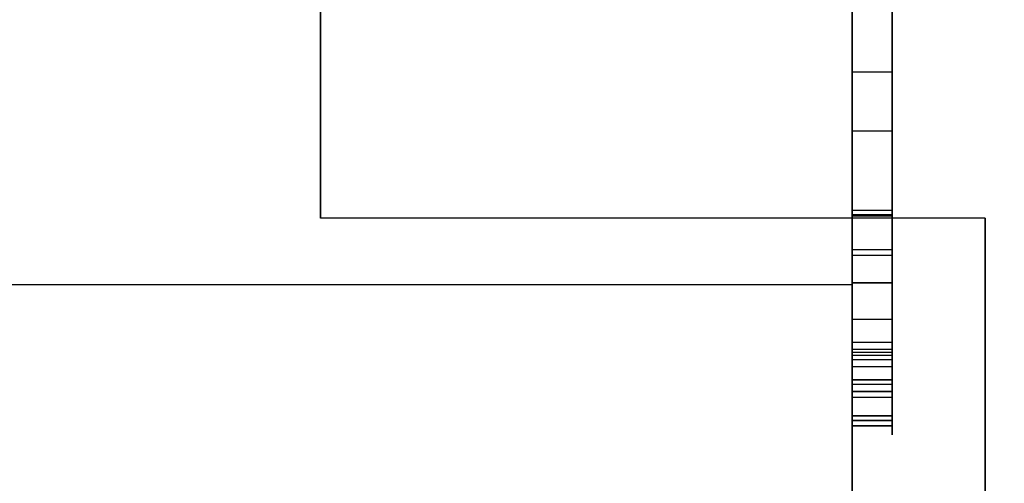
# Model space of a CAD drawing. Header units: millimetres. Extents: x 0 to 1524, y 0 to 1016.
# Tile 42 of 256: x 158.818 to 159.558, y 410.957 to 411.306. Entities that reach past the tile are written whole.
import ezdxf

# ---------------------------------------------------------------- set-up
doc = ezdxf.new("R2010")
doc.units = ezdxf.units.MM
doc.header["$LTSCALE"] = 83.82
doc.layers.get('0').update_dxf_attribs({"linetype": 'CONTINUOUS'})
doc.styles.get("Standard").update_dxf_attribs({"font": 'txt', "width": 0.8})
doc.dimstyles.new('DIMSTYLE_1', dxfattribs={"dimtxt": 15, "dimasz": 12, "dimexe": 0.18, "dimexo": 0.0625, "dimgap": 0.09, "dimtad": 1, "dimzin": 0, "dimdsep": 46, "dimtxsty": 'STANDARD', "dimblk": 'CLOSED', "dimblk1": 'CLOSED', "dimblk2": 'CLOSED', "dimcen": 0.09, "dimadec": 0, "dimazin": 0, "dimtp": 0.01, "dimtm": 0.01, "dimtfac": 1, "dimtofl": 0, "dimtmove": 0, "dimatfit": 3, "dimldrblk": 'CLOSED', "dimfxl": 1, "dimtolj": 1, "dimtzin": 0, "dimarcsym": 0})

# ---------------------------------------------------------------- blocks, each defined once
blk = doc.blocks.new('_CLOSED')
at = {"color": 0, "linetype": 'BYBLOCK'}
for p, q in [((0, 0), (-1, 0.208333)), ((-1, 0.208333), (-1, -0.208333)), ((-1, -0.208333), (0, 0)), ((-1, 0), (0, 0))]:
    blk.add_line(p, q, dxfattribs=at)
blk = doc.blocks.new('*D4')
at = {"color": 2, "linetype": 'CONTINUOUS'}
for p, q in [((230.49366, 451.20665), (62.22754, 451.20665)), ((63.22754, 451.20665), (63.22754, 415.03165)), ((63.22754, 378.85665), (63.22754, 415.03165)), ((168.96866, 378.85665), (62.22754, 378.85665))]:
    blk.add_line(p, q, dxfattribs=at)
at = {"color": 2, "linetype": 'CONTINUOUS', "xscale": 12, "yscale": 12, "zscale": 12}
for p, rotation in [((63.22754, 451.20665), 90), ((63.22754, 378.85665), 270)]:
    blk.add_blockref('_CLOSED', p, dxfattribs=dict(at, rotation=rotation))

msp = doc.modelspace()

# ---------------------------------------------------------------- linework, layer by layer
at = {"color": 6, "linetype": 'CONTINUOUS'}
for p, q in [((159.44366, 417.65665), (159.44366, 411.15665)), ((159.44366, 411.15665), (159.44366, 417.65665)), ((159.44366, 417.65665), (159.44366, 411.15665)), ((159.44366, 411.15665), (159.44366, 417.65665)), ((159.44366, 417.65665), (159.44366, 411.15665)), ((159.44366, 411.15665), (159.44366, 417.65665)), ((159.44366, 417.65665), (159.44366, 411.15665)), ((159.44366, 411.15665), (159.44366, 417.65665)), ((159.44366, 411.81979), (159.44366, 411.13313)), ((159.44366, 411.22229), (159.44366, 411.81979)), ((159.44366, 411.81979), (159.44366, 411.13313)), ((159.44366, 411.22229), (159.44366, 411.81979)), ((159.44366, 411.81979), (159.44366, 411.13313)), ((159.44366, 411.22229), (159.44366, 411.81979)), ((159.44366, 411.81979), (159.44366, 411.13313)), ((159.44366, 411.22229), (159.44366, 411.81979)), ((159.47366, 411.81979), (159.47366, 411.22229)), ((159.47366, 411.13313), (159.47366, 411.81979)), ((159.47366, 411.81979), (159.47366, 411.22229)), ((159.47366, 411.13313), (159.47366, 411.81979)), ((159.47366, 411.81979), (159.47366, 411.22229)), ((159.47366, 411.13313), (159.47366, 411.81979)), ((159.47366, 411.81979), (159.47366, 411.22229)), ((159.47366, 411.13313), (159.47366, 411.81979)), ((159.44366, 411.76449), (159.44366, 411.15828)), ((159.44366, 411.76449), (159.44366, 411.15828)), ((159.44366, 411.76449), (159.44366, 411.15828)), ((159.44366, 411.76449), (159.44366, 411.15828)), ((159.47366, 411.76449), (159.47366, 411.15828)), ((159.47366, 411.76449), (159.47366, 411.15828)), ((159.47366, 411.76449), (159.47366, 411.15828)), ((159.47366, 411.76449), (159.47366, 411.15828)), ((159.04366, 411.46665), (159.04366, 411.15665)), ((159.04366, 411.15665), (159.04366, 411.46665)), ((159.04366, 411.46665), (159.04366, 411.15665)), ((159.04366, 411.15665), (159.04366, 411.46665)), ((159.04366, 411.46665), (159.04366, 411.15665)), ((159.04366, 411.15665), (159.04366, 411.46665)), ((159.04366, 411.46665), (159.04366, 411.15665)), ((159.04366, 411.15665), (159.04366, 411.46665)), ((159.04366, 411.46665), (159.04366, 411.15665)), ((159.04366, 411.15665), (159.04366, 411.46665)), ((159.04366, 411.46665), (159.04366, 411.15665)), ((159.04366, 411.15665), (159.04366, 411.46665)), ((159.04366, 411.46665), (159.04366, 411.15665)), ((159.04366, 411.15665), (159.04366, 411.46665)), ((159.04366, 411.46665), (159.04366, 411.15665)), ((159.04366, 411.15665), (159.04366, 411.46665)), ((159.44366, 411.26694), (159.44366, 411.12877)), ((159.44366, 411.15925), (159.44366, 411.26694)), ((159.44366, 411.26694), (159.47366, 411.26694)), ((159.44366, 411.26694), (159.47366, 411.26694)), ((159.44366, 411.26694), (159.44366, 411.12877)), ((159.44366, 411.15925), (159.44366, 411.26694)), ((159.44366, 411.26694), (159.47366, 411.26694)), ((159.44366, 411.26694), (159.47366, 411.26694)), ((159.44366, 411.26694), (159.44366, 411.12877)), ((159.44366, 411.15925), (159.44366, 411.26694)), ((159.44366, 411.26694), (159.47366, 411.26694)), ((159.44366, 411.26694), (159.47366, 411.26694)), ((159.44366, 411.26694), (159.44366, 411.12877)), ((159.44366, 411.15925), (159.44366, 411.26694)), ((159.44366, 411.26694), (159.47366, 411.26694)), ((159.44366, 411.26694), (159.47366, 411.26694)), ((159.47366, 411.26694), (159.47366, 411.15925)), ((159.47366, 411.12877), (159.47366, 411.26694)), ((159.47366, 411.26694), (159.47366, 411.15925)), ((159.47366, 411.12877), (159.47366, 411.26694)), ((159.47366, 411.26694), (159.47366, 411.15925)), ((159.47366, 411.12877), (159.47366, 411.26694)), ((159.47366, 411.26694), (159.47366, 411.15925)), ((159.47366, 411.12877), (159.47366, 411.26694)), ((159.44366, 411.05042), (159.44366, 411.22229)), ((159.47366, 411.22229), (159.44366, 411.22229)), ((159.44366, 411.05042), (159.44366, 411.22229)), ((159.47366, 411.22229), (159.44366, 411.22229)), ((159.44366, 411.05042), (159.44366, 411.22229)), ((159.47366, 411.22229), (159.44366, 411.22229)), ((159.44366, 411.05042), (159.44366, 411.22229)), ((159.47366, 411.22229), (159.44366, 411.22229)), ((159.47366, 411.22229), (159.47366, 411.05042)), ((159.47366, 411.22229), (159.47366, 411.05042)), ((159.47366, 411.22229), (159.47366, 411.05042)), ((159.47366, 411.22229), (159.47366, 411.05042)), ((159.44366, 411.06348), (159.44366, 411.16247)), ((159.44366, 411.06348), (159.44366, 411.16247)), ((159.44366, 411.06348), (159.44366, 411.16247)), ((159.44366, 411.06348), (159.44366, 411.16247)), ((159.44366, 411.08089), (159.44366, 411.15925)), ((159.47366, 411.15925), (159.44366, 411.15925)), ((159.44366, 411.08089), (159.44366, 411.15925)), ((159.47366, 411.15925), (159.44366, 411.15925)), ((159.44366, 411.08089), (159.44366, 411.15925)), ((159.47366, 411.15925), (159.44366, 411.15925)), ((159.44366, 411.08089), (159.44366, 411.15925)), ((159.47366, 411.15925), (159.44366, 411.15925)), ((159.44366, 411.05816), (159.44366, 411.15828)), ((159.47366, 411.15828), (159.44366, 411.15828)), ((159.44366, 411.05816), (159.44366, 411.15828)), ((159.47366, 411.15828), (159.44366, 411.15828)), ((159.44366, 411.05816), (159.44366, 411.15828)), ((159.47366, 411.15828), (159.44366, 411.15828)), ((159.44366, 411.05816), (159.44366, 411.15828)), ((159.47366, 411.15828), (159.44366, 411.15828)), ((159.47366, 411.16247), (159.47366, 411.06348)), ((159.47366, 411.16247), (159.47366, 411.06348)), ((159.47366, 411.16247), (159.47366, 411.06348)), ((159.47366, 411.16247), (159.47366, 411.06348)), ((159.47366, 411.15925), (159.47366, 411.08089)), ((159.47366, 411.15925), (159.47366, 411.08089)), ((159.47366, 411.15925), (159.47366, 411.08089)), ((159.47366, 411.15925), (159.47366, 411.08089)), ((159.47366, 411.15828), (159.47366, 411.05816)), ((159.47366, 411.15828), (159.47366, 411.05816)), ((159.47366, 411.15828), (159.47366, 411.05816)), ((159.47366, 411.15828), (159.47366, 411.05816)), ((159.54366, 411.15665), (159.04366, 411.15665)), ((159.44366, 411.15665), (159.04366, 411.15665)), ((159.44366, 411.15665), (159.04366, 411.15665)), ((159.54366, 411.15665), (159.04366, 411.15665)), ((159.54366, 411.15665), (159.04366, 411.15665)), ((159.44366, 411.15665), (159.04366, 411.15665)), ((159.44366, 411.15665), (159.04366, 411.15665)), ((159.54366, 411.15665), (159.04366, 411.15665)), ((159.54366, 411.15665), (159.04366, 411.15665)), ((159.44366, 411.15665), (159.04366, 411.15665)), ((159.44366, 411.15665), (159.04366, 411.15665)), ((159.54366, 411.15665), (159.04366, 411.15665)), ((159.54366, 411.15665), (159.04366, 411.15665)), ((159.44366, 411.15665), (159.04366, 411.15665)), ((159.44366, 411.15665), (159.04366, 411.15665)), ((159.54366, 411.15665), (159.04366, 411.15665)), ((159.44366, 411.10665), (159.44366, 411.15665)), ((159.54366, 411.15665), (159.44366, 411.15665)), ((159.44366, 411.15665), (159.44366, 411.10665)), ((159.54366, 411.15665), (159.44366, 411.15665)), ((159.44366, 411.10665), (159.44366, 411.15665)), ((159.54366, 411.15665), (159.44366, 411.15665)), ((159.44366, 411.15665), (159.44366, 411.10665)), ((159.54366, 411.15665), (159.44366, 411.15665)), ((159.44366, 411.10665), (159.44366, 411.15665)), ((159.54366, 411.15665), (159.44366, 411.15665)), ((159.44366, 411.15665), (159.44366, 411.10665)), ((159.54366, 411.15665), (159.44366, 411.15665)), ((159.44366, 411.10665), (159.44366, 411.15665)), ((159.54366, 411.15665), (159.44366, 411.15665)), ((159.44366, 411.15665), (159.44366, 411.10665)), ((159.54366, 411.15665), (159.44366, 411.15665)), ((159.54366, 409.50665), (159.54366, 411.15665)), ((159.54366, 411.15665), (159.54366, 409.80665)), ((159.54366, 409.80665), (159.54366, 411.15665)), ((159.54366, 411.15665), (159.54366, 409.50665)), ((159.54366, 409.50665), (159.54366, 411.15665)), ((159.54366, 411.15665), (159.54366, 409.80665)), ((159.54366, 409.80665), (159.54366, 411.15665)), ((159.54366, 411.15665), (159.54366, 409.50665)), ((159.54366, 409.50665), (159.54366, 411.15665)), ((159.54366, 411.15665), (159.54366, 409.80665)), ((159.54366, 409.80665), (159.54366, 411.15665)), ((159.54366, 411.15665), (159.54366, 409.50665)), ((159.54366, 409.50665), (159.54366, 411.15665)), ((159.54366, 411.15665), (159.54366, 409.80665)), ((159.54366, 409.80665), (159.54366, 411.15665)), ((159.54366, 411.15665), (159.54366, 409.50665)), ((159.44366, 411.13313), (159.44366, 411.04494)), ((159.44366, 411.13313), (159.47366, 411.13313)), ((159.44366, 411.13313), (159.44366, 411.04494)), ((159.44366, 411.13313), (159.47366, 411.13313)), ((159.44366, 411.13313), (159.44366, 411.04494)), ((159.44366, 411.13313), (159.47366, 411.13313)), ((159.44366, 411.13313), (159.44366, 411.04494)), ((159.44366, 411.13313), (159.47366, 411.13313)), ((159.47366, 411.04494), (159.47366, 411.13313)), ((159.47366, 411.04494), (159.47366, 411.13313)), ((159.47366, 411.04494), (159.47366, 411.13313)), ((159.47366, 411.04494), (159.47366, 411.13313)), ((159.44366, 411.10665), (156.14366, 411.10665)), ((159.44366, 411.10665), (156.14366, 411.10665)), ((159.44366, 411.10665), (156.14366, 411.10665)), ((159.44366, 411.10665), (156.14366, 411.10665)), ((159.44366, 411.10665), (156.14366, 411.10665)), ((159.44366, 411.10665), (156.14366, 411.10665)), ((159.44366, 411.10665), (156.14366, 411.10665)), ((159.44366, 411.10665), (156.14366, 411.10665)), ((159.44366, 411.10665), (158.49366, 411.10665)), ((159.44366, 411.10665), (158.49366, 411.10665)), ((159.44366, 411.10665), (158.49366, 411.10665)), ((159.44366, 411.10665), (158.49366, 411.10665)), ((159.44366, 411.10665), (158.49366, 411.10665)), ((159.44366, 411.10665), (158.49366, 411.10665)), ((159.44366, 411.10665), (158.49366, 411.10665)), ((159.44366, 411.10665), (158.49366, 411.10665)), ((159.44366, 411.10814), (159.44366, 411.0559)), ((159.44366, 411.0559), (159.44366, 411.10814)), ((159.44366, 411.10814), (159.44366, 411.0559)), ((159.44366, 411.0559), (159.44366, 411.10814)), ((159.44366, 411.10814), (159.44366, 411.0559)), ((159.44366, 411.0559), (159.44366, 411.10814)), ((159.44366, 411.10814), (159.44366, 411.0559)), ((159.44366, 411.0559), (159.44366, 411.10814)), ((159.44366, 409.50665), (159.44366, 411.10665)), ((159.44366, 411.10665), (159.44366, 409.50665)), ((159.44366, 409.50665), (159.44366, 411.10665)), ((159.44366, 411.10665), (159.44366, 409.50665)), ((159.44366, 409.50665), (159.44366, 411.10665)), ((159.44366, 411.10665), (159.44366, 409.50665)), ((159.44366, 409.50665), (159.44366, 411.10665)), ((159.44366, 411.10665), (159.44366, 409.50665)), ((159.47366, 411.0559), (159.47366, 411.10814)), ((159.47366, 411.10814), (159.47366, 411.0559)), ((159.47366, 411.0559), (159.47366, 411.10814)), ((159.47366, 411.10814), (159.47366, 411.0559)), ((159.47366, 411.0559), (159.47366, 411.10814)), ((159.47366, 411.10814), (159.47366, 411.0559)), ((159.47366, 411.0559), (159.47366, 411.10814)), ((159.47366, 411.10814), (159.47366, 411.0559)), ((159.44366, 411.08089), (159.44366, 411.0351)), ((159.44366, 411.08089), (159.44366, 411.0351)), ((159.44366, 411.08089), (159.44366, 411.0351)), ((159.44366, 411.08089), (159.44366, 411.0351)), ((159.47366, 411.0351), (159.47366, 411.08089)), ((159.47366, 411.0351), (159.47366, 411.08089)), ((159.47366, 411.0351), (159.47366, 411.08089)), ((159.47366, 411.0351), (159.47366, 411.08089)), ((159.44366, 411.0264), (159.44366, 411.06348)), ((159.44366, 411.06348), (159.47366, 411.06348)), ((159.44366, 411.0264), (159.44366, 411.06348)), ((159.44366, 411.06348), (159.47366, 411.06348)), ((159.44366, 411.0264), (159.44366, 411.06348)), ((159.44366, 411.06348), (159.47366, 411.06348)), ((159.44366, 411.0264), (159.44366, 411.06348)), ((159.44366, 411.06348), (159.47366, 411.06348)), ((159.47366, 411.06348), (159.47366, 411.0264)), ((159.47366, 411.06348), (159.47366, 411.0264)), ((159.47366, 411.06348), (159.47366, 411.0264)), ((159.47366, 411.06348), (159.47366, 411.0264)), ((159.44366, 411.0222), (159.44366, 411.05816)), ((159.44366, 411.05816), (159.47366, 411.05816)), ((159.44366, 411.0222), (159.44366, 411.05816)), ((159.44366, 411.05816), (159.47366, 411.05816)), ((159.44366, 411.0222), (159.44366, 411.05816)), ((159.44366, 411.05816), (159.47366, 411.05816)), ((159.44366, 411.0222), (159.44366, 411.05816)), ((159.44366, 411.05816), (159.47366, 411.05816)), ((159.44366, 411.00802), (159.44366, 411.0559)), ((159.44366, 411.0559), (159.44366, 411.00802)), ((159.44366, 411.0559), (159.47366, 411.0559)), ((159.44366, 411.0559), (159.47366, 411.0559)), ((159.44366, 411.00802), (159.44366, 411.0559)), ((159.44366, 411.0559), (159.44366, 411.00802)), ((159.44366, 411.0559), (159.47366, 411.0559)), ((159.44366, 411.0559), (159.47366, 411.0559)), ((159.44366, 411.00802), (159.44366, 411.0559)), ((159.44366, 411.0559), (159.44366, 411.00802)), ((159.44366, 411.0559), (159.47366, 411.0559)), ((159.44366, 411.0559), (159.47366, 411.0559)), ((159.44366, 411.00802), (159.44366, 411.0559)), ((159.44366, 411.0559), (159.44366, 411.00802)), ((159.44366, 411.0559), (159.47366, 411.0559)), ((159.44366, 411.0559), (159.47366, 411.0559)), ((159.44366, 411.05364), (159.44366, 411.0264)), ((159.44366, 411.05364), (159.44366, 411.0264)), ((159.44366, 411.05364), (159.44366, 411.0264)), ((159.44366, 411.05364), (159.44366, 411.0264)), ((159.47366, 411.05816), (159.47366, 411.0222)), ((159.47366, 411.05816), (159.47366, 411.0222)), ((159.47366, 411.05816), (159.47366, 411.0222)), ((159.47366, 411.05816), (159.47366, 411.0222)), ((159.47366, 411.00802), (159.47366, 411.0559)), ((159.47366, 411.0559), (159.47366, 411.00802)), ((159.47366, 411.00802), (159.47366, 411.0559)), ((159.47366, 411.0559), (159.47366, 411.00802)), ((159.47366, 411.00802), (159.47366, 411.0559)), ((159.47366, 411.0559), (159.47366, 411.00802)), ((159.47366, 411.00802), (159.47366, 411.0559)), ((159.47366, 411.0559), (159.47366, 411.00802)), ((159.47366, 411.0264), (159.47366, 411.05364)), ((159.47366, 411.0264), (159.47366, 411.05364)), ((159.47366, 411.0264), (159.47366, 411.05364)), ((159.47366, 411.0264), (159.47366, 411.05364)), ((159.44366, 411.03188), (159.44366, 411.05042)), ((159.44366, 411.05042), (159.47366, 411.05042)), ((159.44366, 411.03188), (159.44366, 411.05042)), ((159.44366, 411.05042), (159.47366, 411.05042)), ((159.44366, 411.03188), (159.44366, 411.05042)), ((159.44366, 411.05042), (159.47366, 411.05042)), ((159.44366, 411.03188), (159.44366, 411.05042)), ((159.44366, 411.05042), (159.47366, 411.05042)), ((159.47366, 411.05042), (159.47366, 411.03188)), ((159.47366, 411.05042), (159.47366, 411.03188)), ((159.47366, 411.05042), (159.47366, 411.03188)), ((159.47366, 411.05042), (159.47366, 411.03188)), ((159.44366, 411.0351), (159.44366, 411.0264)), ((159.44366, 411.0264), (159.44366, 411.0351)), ((159.44366, 411.0351), (159.47366, 411.0351)), ((159.44366, 411.0351), (159.44366, 411.0264)), ((159.44366, 411.0264), (159.44366, 411.0351)), ((159.44366, 411.0351), (159.47366, 411.0351)), ((159.44366, 411.0351), (159.44366, 411.0264)), ((159.44366, 411.0264), (159.44366, 411.0351)), ((159.44366, 411.0351), (159.47366, 411.0351)), ((159.44366, 411.0351), (159.44366, 411.0264)), ((159.44366, 411.0264), (159.44366, 411.0351)), ((159.44366, 411.0351), (159.47366, 411.0351)), ((159.47366, 411.0351), (159.47366, 411.0264)), ((159.47366, 411.0264), (159.47366, 411.0351)), ((159.47366, 411.0351), (159.47366, 411.0264)), ((159.47366, 411.0264), (159.47366, 411.0351)), ((159.47366, 411.0351), (159.47366, 411.0264)), ((159.47366, 411.0264), (159.47366, 411.0351)), ((159.47366, 411.0351), (159.47366, 411.0264)), ((159.47366, 411.0264), (159.47366, 411.0351)), ((159.47366, 411.0264), (159.44366, 411.0264)), ((159.44366, 411.00463), (159.44366, 411.0264)), ((159.44366, 411.0264), (159.44366, 411.00463)), ((159.44366, 411.0264), (159.47366, 411.0264)), ((159.44366, 411.00463), (159.44366, 411.0264)), ((159.47366, 411.0264), (159.44366, 411.0264)), ((159.44366, 411.00463), (159.44366, 411.0264)), ((159.44366, 411.0264), (159.44366, 411.00463)), ((159.44366, 411.0264), (159.47366, 411.0264)), ((159.44366, 411.00463), (159.44366, 411.0264)), ((159.47366, 411.0264), (159.44366, 411.0264)), ((159.44366, 411.00463), (159.44366, 411.0264)), ((159.44366, 411.0264), (159.44366, 411.00463)), ((159.44366, 411.0264), (159.47366, 411.0264)), ((159.44366, 411.00463), (159.44366, 411.0264)), ((159.47366, 411.0264), (159.44366, 411.0264)), ((159.44366, 411.00463), (159.44366, 411.0264)), ((159.44366, 411.0264), (159.44366, 411.00463)), ((159.44366, 411.0264), (159.47366, 411.0264)), ((159.44366, 411.00463), (159.44366, 411.0264)), ((159.47366, 411.00463), (159.47366, 411.0264)), ((159.47366, 411.0264), (159.47366, 411.00463)), ((159.47366, 411.00463), (159.47366, 411.0264)), ((159.47366, 411.00463), (159.47366, 411.0264)), ((159.47366, 411.0264), (159.47366, 411.00463)), ((159.47366, 411.00463), (159.47366, 411.0264)), ((159.47366, 411.00463), (159.47366, 411.0264)), ((159.47366, 411.0264), (159.47366, 411.00463)), ((159.47366, 411.00463), (159.47366, 411.0264)), ((159.47366, 411.00463), (159.47366, 411.0264)), ((159.47366, 411.0264), (159.47366, 411.00463)), ((159.47366, 411.00463), (159.47366, 411.0264)), ((159.44366, 411.00463), (159.47366, 411.00463)), ((159.44366, 411.00463), (159.47366, 411.00463)), ((159.44366, 411.00463), (159.47366, 411.00463)), ((159.44366, 411.00463), (159.47366, 411.00463)), ((159.44366, 411.00463), (159.47366, 411.00463)), ((159.44366, 411.00463), (159.47366, 411.00463)), ((159.44366, 411.00463), (159.47366, 411.00463)), ((159.44366, 411.00463), (159.47366, 411.00463)), ((159.44366, 411.00463), (159.47366, 411.00463)), ((159.44366, 411.00463), (159.47366, 411.00463)), ((159.44366, 411.00463), (159.47366, 411.00463)), ((159.44366, 411.00463), (159.47366, 411.00463))]:
    msp.add_line(p, q, dxfattribs=at)
at = {"color": 7, "linetype": 'CONTINUOUS'}
for p, q in [((159.44366, 411.76449), (159.44366, 411.14312)), ((159.44366, 411.76449), (159.44366, 411.14312)), ((159.44366, 411.76449), (159.44366, 411.14312)), ((159.44366, 411.76449), (159.44366, 411.14312)), ((159.47366, 411.14312), (159.47366, 411.76449)), ((159.47366, 411.14312), (159.47366, 411.76449)), ((159.47366, 411.14312), (159.47366, 411.76449)), ((159.47366, 411.14312), (159.47366, 411.76449)), ((159.44366, 411.16247), (159.44366, 411.67065)), ((159.44366, 411.16247), (159.44366, 411.67065)), ((159.44366, 411.16247), (159.44366, 411.67065)), ((159.44366, 411.16247), (159.44366, 411.67065)), ((159.47366, 411.67065), (159.47366, 411.16247)), ((159.47366, 411.67065), (159.47366, 411.16247)), ((159.47366, 411.67065), (159.47366, 411.16247)), ((159.47366, 411.67065), (159.47366, 411.16247)), ((159.44366, 411.36271), (159.44366, 411.14732)), ((159.44366, 411.36271), (159.44366, 411.14732)), ((159.44366, 411.36271), (159.44366, 411.14732)), ((159.44366, 411.36271), (159.44366, 411.14732)), ((159.47366, 411.14732), (159.47366, 411.36271)), ((159.47366, 411.14732), (159.47366, 411.36271)), ((159.47366, 411.14732), (159.47366, 411.36271)), ((159.47366, 411.14732), (159.47366, 411.36271)), ((159.47366, 411.16247), (159.44366, 411.16247)), ((159.47366, 411.16247), (159.44366, 411.16247)), ((159.47366, 411.16247), (159.44366, 411.16247)), ((159.47366, 411.16247), (159.44366, 411.16247)), ((159.44366, 411.14732), (159.44366, 411.05364)), ((159.44366, 411.14732), (159.44366, 411.05364)), ((159.44366, 411.14732), (159.44366, 411.05364)), ((159.44366, 411.14732), (159.44366, 411.05364)), ((159.44366, 411.14312), (159.44366, 411.05171)), ((159.44366, 411.14312), (159.44366, 411.05171)), ((159.44366, 411.14312), (159.44366, 411.05171)), ((159.44366, 411.14312), (159.44366, 411.05171)), ((159.47366, 411.05364), (159.47366, 411.14732)), ((159.47366, 411.05364), (159.47366, 411.14732)), ((159.47366, 411.05364), (159.47366, 411.14732)), ((159.47366, 411.05364), (159.47366, 411.14732)), ((159.47366, 411.05171), (159.47366, 411.14312)), ((159.47366, 411.05171), (159.47366, 411.14312)), ((159.47366, 411.05171), (159.47366, 411.14312)), ((159.47366, 411.05171), (159.47366, 411.14312)), ((159.44366, 411.10814), (159.44366, 411.12878)), ((159.44366, 411.10814), (159.44366, 411.12878)), ((159.44366, 411.10814), (159.44366, 411.12878)), ((159.44366, 411.10814), (159.44366, 411.12878)), ((159.44366, 411.12877), (159.44366, 411.08089)), ((159.44366, 411.12877), (159.44366, 411.10814)), ((159.47366, 411.12877), (159.44366, 411.12877)), ((159.44366, 411.12877), (159.44366, 411.08089)), ((159.44366, 411.12877), (159.44366, 411.10814)), ((159.47366, 411.12877), (159.44366, 411.12877)), ((159.44366, 411.12877), (159.44366, 411.08089)), ((159.44366, 411.12877), (159.44366, 411.10814)), ((159.47366, 411.12877), (159.44366, 411.12877)), ((159.44366, 411.12877), (159.44366, 411.08089)), ((159.44366, 411.12877), (159.44366, 411.10814)), ((159.47366, 411.12877), (159.44366, 411.12877)), ((159.47366, 411.12878), (159.47366, 411.10814)), ((159.47366, 411.12878), (159.47366, 411.10814)), ((159.47366, 411.12878), (159.47366, 411.10814)), ((159.47366, 411.12878), (159.47366, 411.10814)), ((159.47366, 411.08089), (159.47366, 411.12877)), ((159.47366, 411.10814), (159.47366, 411.12877)), ((159.47366, 411.08089), (159.47366, 411.12877)), ((159.47366, 411.10814), (159.47366, 411.12877)), ((159.47366, 411.08089), (159.47366, 411.12877)), ((159.47366, 411.10814), (159.47366, 411.12877)), ((159.47366, 411.08089), (159.47366, 411.12877)), ((159.47366, 411.10814), (159.47366, 411.12877)), ((159.44366, 411.10814), (159.47366, 411.10814)), ((159.47366, 411.10814), (159.44366, 411.10814)), ((159.44366, 411.10814), (159.47366, 411.10814)), ((159.47366, 411.10814), (159.44366, 411.10814)), ((159.44366, 411.10814), (159.47366, 411.10814)), ((159.47366, 411.10814), (159.44366, 411.10814)), ((159.44366, 411.10814), (159.47366, 411.10814)), ((159.47366, 411.10814), (159.44366, 411.10814)), ((159.44366, 411.0351), (159.44366, 411.08089)), ((159.44366, 411.08089), (159.47366, 411.08089)), ((159.44366, 411.08089), (159.47366, 411.08089)), ((159.44366, 411.0351), (159.44366, 411.08089)), ((159.44366, 411.08089), (159.47366, 411.08089)), ((159.44366, 411.08089), (159.47366, 411.08089)), ((159.44366, 411.0351), (159.44366, 411.08089)), ((159.44366, 411.08089), (159.47366, 411.08089)), ((159.44366, 411.08089), (159.47366, 411.08089)), ((159.44366, 411.0351), (159.44366, 411.08089)), ((159.44366, 411.08089), (159.47366, 411.08089)), ((159.44366, 411.08089), (159.47366, 411.08089)), ((159.47366, 411.08089), (159.47366, 411.0351)), ((159.47366, 411.08089), (159.47366, 411.0351)), ((159.47366, 411.08089), (159.47366, 411.0351)), ((159.47366, 411.08089), (159.47366, 411.0351)), ((159.44366, 411.05364), (159.47366, 411.05364)), ((159.44366, 411.05364), (159.47366, 411.05364)), ((159.44366, 411.05364), (159.47366, 411.05364)), ((159.44366, 411.05364), (159.47366, 411.05364)), ((159.44366, 411.05171), (159.44366, 411.0222)), ((159.44366, 411.05171), (159.44366, 411.0222)), ((159.44366, 411.05171), (159.44366, 411.0222)), ((159.44366, 411.05171), (159.44366, 411.0222)), ((159.47366, 411.0222), (159.47366, 411.05171)), ((159.47366, 411.0222), (159.47366, 411.05171)), ((159.47366, 411.0222), (159.47366, 411.05171)), ((159.47366, 411.0222), (159.47366, 411.05171)), ((159.44366, 411.04494), (159.44366, 411.0264)), ((159.47366, 411.04494), (159.44366, 411.04494)), ((159.44366, 411.04494), (159.44366, 411.0264)), ((159.47366, 411.04494), (159.44366, 411.04494)), ((159.44366, 411.04494), (159.44366, 411.0264)), ((159.47366, 411.04494), (159.44366, 411.04494)), ((159.44366, 411.04494), (159.44366, 411.0264)), ((159.47366, 411.04494), (159.44366, 411.04494)), ((159.47366, 411.0264), (159.47366, 411.04494)), ((159.47366, 411.0264), (159.47366, 411.04494)), ((159.47366, 411.0264), (159.47366, 411.04494)), ((159.47366, 411.0264), (159.47366, 411.04494)), ((159.47366, 411.0351), (159.44366, 411.0351)), ((159.47366, 411.0351), (159.44366, 411.0351)), ((159.47366, 411.0351), (159.44366, 411.0351)), ((159.47366, 411.0351), (159.44366, 411.0351)), ((159.44366, 411.0264), (159.44366, 411.03188)), ((159.44366, 411.03188), (159.47366, 411.03188)), ((159.44366, 411.0264), (159.44366, 411.03188)), ((159.44366, 411.03188), (159.47366, 411.03188)), ((159.44366, 411.0264), (159.44366, 411.03188)), ((159.44366, 411.03188), (159.47366, 411.03188)), ((159.44366, 411.0264), (159.44366, 411.03188)), ((159.44366, 411.03188), (159.47366, 411.03188)), ((159.47366, 411.03188), (159.47366, 411.0264)), ((159.47366, 411.03188), (159.47366, 411.0264)), ((159.47366, 411.03188), (159.47366, 411.0264)), ((159.47366, 411.03188), (159.47366, 411.0264)), ((159.44366, 411.00463), (159.44366, 411.0264)), ((159.44366, 411.0264), (159.44366, 411.00463)), ((159.44366, 411.00463), (159.44366, 411.0264)), ((159.44366, 411.0264), (159.47366, 411.0264)), ((159.44366, 411.0264), (159.47366, 411.0264)), ((159.47366, 411.0264), (159.44366, 411.0264)), ((159.44366, 411.00463), (159.44366, 411.0264)), ((159.44366, 411.0264), (159.44366, 411.00463)), ((159.44366, 411.00463), (159.44366, 411.0264)), ((159.44366, 411.0264), (159.47366, 411.0264)), ((159.44366, 411.0264), (159.47366, 411.0264)), ((159.47366, 411.0264), (159.44366, 411.0264)), ((159.44366, 411.00463), (159.44366, 411.0264)), ((159.44366, 411.0264), (159.44366, 411.00463)), ((159.44366, 411.00463), (159.44366, 411.0264)), ((159.44366, 411.0264), (159.47366, 411.0264)), ((159.44366, 411.0264), (159.47366, 411.0264)), ((159.47366, 411.0264), (159.44366, 411.0264)), ((159.44366, 411.00463), (159.44366, 411.0264)), ((159.44366, 411.0264), (159.44366, 411.00463)), ((159.44366, 411.00463), (159.44366, 411.0264)), ((159.44366, 411.0264), (159.47366, 411.0264)), ((159.44366, 411.0264), (159.47366, 411.0264)), ((159.47366, 411.0264), (159.44366, 411.0264)), ((159.47366, 411.0264), (159.47366, 411.00463)), ((159.47366, 411.00463), (159.47366, 411.0264)), ((159.47366, 411.0264), (159.47366, 411.00463)), ((159.47366, 411.0264), (159.47366, 411.00463)), ((159.47366, 411.00463), (159.47366, 411.0264)), ((159.47366, 411.0264), (159.47366, 411.00463)), ((159.47366, 411.0264), (159.47366, 411.00463)), ((159.47366, 411.00463), (159.47366, 411.0264)), ((159.47366, 411.0264), (159.47366, 411.00463)), ((159.47366, 411.0264), (159.47366, 411.00463)), ((159.47366, 411.00463), (159.47366, 411.0264)), ((159.47366, 411.0264), (159.47366, 411.00463)), ((159.44366, 411.00044), (159.44366, 411.0222)), ((159.44366, 411.0222), (159.44366, 411.00044)), ((159.44366, 411.0222), (159.47366, 411.0222)), ((159.44366, 411.00044), (159.44366, 411.0222)), ((159.44366, 411.0222), (159.44366, 411.00044)), ((159.44366, 411.0222), (159.47366, 411.0222)), ((159.44366, 411.00044), (159.44366, 411.0222)), ((159.44366, 411.0222), (159.44366, 411.00044)), ((159.44366, 411.0222), (159.47366, 411.0222)), ((159.44366, 411.00044), (159.44366, 411.0222)), ((159.44366, 411.0222), (159.44366, 411.00044)), ((159.44366, 411.0222), (159.47366, 411.0222)), ((159.47366, 411.00044), (159.47366, 411.0222)), ((159.47366, 411.0222), (159.47366, 411.00044)), ((159.47366, 411.00044), (159.47366, 411.0222)), ((159.47366, 411.0222), (159.47366, 411.00044)), ((159.47366, 411.00044), (159.47366, 411.0222)), ((159.47366, 411.0222), (159.47366, 411.00044)), ((159.47366, 411.00044), (159.47366, 411.0222)), ((159.47366, 411.0222), (159.47366, 411.00044)), ((159.44366, 410.99383), (159.44366, 411.00802)), ((159.44366, 411.00802), (159.44366, 410.99383)), ((159.47366, 411.00802), (159.44366, 411.00802)), ((159.44366, 411.00802), (159.47366, 411.00802)), ((159.44366, 410.99383), (159.44366, 411.00802)), ((159.44366, 411.00802), (159.44366, 410.99383)), ((159.47366, 411.00802), (159.44366, 411.00802)), ((159.44366, 411.00802), (159.47366, 411.00802)), ((159.44366, 410.99383), (159.44366, 411.00802)), ((159.44366, 411.00802), (159.44366, 410.99383)), ((159.47366, 411.00802), (159.44366, 411.00802)), ((159.44366, 411.00802), (159.47366, 411.00802)), ((159.44366, 410.99383), (159.44366, 411.00802)), ((159.44366, 411.00802), (159.44366, 410.99383)), ((159.47366, 411.00802), (159.44366, 411.00802)), ((159.44366, 411.00802), (159.47366, 411.00802)), ((159.47366, 411.00463), (159.44366, 411.00463)), ((159.47366, 411.00463), (159.44366, 411.00463)), ((159.44366, 411.00463), (159.47366, 411.00463)), ((159.47366, 411.00463), (159.44366, 411.00463)), ((159.47366, 411.00463), (159.44366, 411.00463)), ((159.44366, 411.00463), (159.47366, 411.00463)), ((159.47366, 411.00463), (159.44366, 411.00463)), ((159.47366, 411.00463), (159.44366, 411.00463)), ((159.44366, 411.00463), (159.47366, 411.00463)), ((159.47366, 411.00463), (159.44366, 411.00463)), ((159.47366, 411.00463), (159.44366, 411.00463)), ((159.44366, 411.00463), (159.47366, 411.00463)), ((159.47366, 410.99383), (159.47366, 411.00802)), ((159.47366, 411.00802), (159.47366, 410.99383)), ((159.47366, 410.99383), (159.47366, 411.00802)), ((159.47366, 411.00802), (159.47366, 410.99383)), ((159.47366, 410.99383), (159.47366, 411.00802)), ((159.47366, 411.00802), (159.47366, 410.99383)), ((159.47366, 410.99383), (159.47366, 411.00802)), ((159.47366, 411.00802), (159.47366, 410.99383)), ((159.47366, 411.00044), (159.44366, 411.00044)), ((159.44366, 411.00044), (159.47366, 411.00044)), ((159.47366, 411.00044), (159.44366, 411.00044)), ((159.44366, 411.00044), (159.47366, 411.00044)), ((159.47366, 411.00044), (159.44366, 411.00044)), ((159.44366, 411.00044), (159.47366, 411.00044)), ((159.47366, 411.00044), (159.44366, 411.00044)), ((159.44366, 411.00044), (159.47366, 411.00044))]:
    msp.add_line(p, q, dxfattribs=at)

# ---------------------------------------------------------------- dimensions: what is measured, and where the dimension line sits
at = {"color": 2, "linetype": 'CONTINUOUS'}
dim = msp.add_linear_dim(base=(63.22754, 451.20665), p1=(168.96866, 378.85665), p2=(230.49366, 451.20665), angle=90, dimstyle='DIMSTYLE_1', dxfattribs=at)
dim.commit()
dim.dimension.update_dxf_attribs({"geometry": '*D4', "text_midpoint": (59.47754, 385.03165), "dimtype": 160})

doc.saveas('drawing.dxf')
